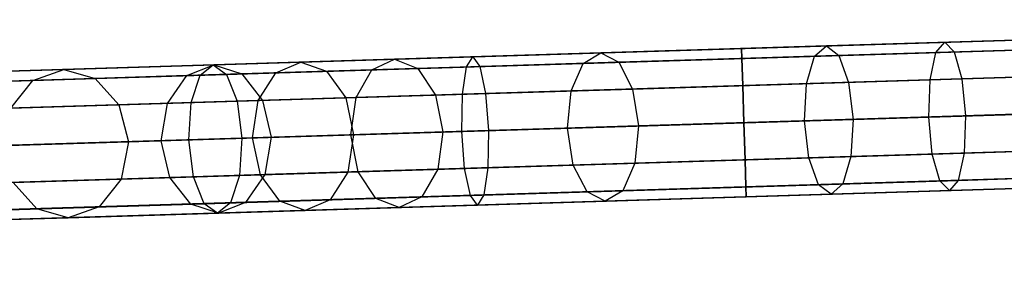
# Model space of a CAD drawing. Extents: x -129 to 129, y -127 to 130.
# Tile 170 of 188: x -80.29 to -67.01, y -3.09 to 0.45. Entities that reach past the tile are written whole.
import ezdxf

# ---------------------------------------------------------------- set-up
doc = ezdxf.new("R2010")
doc.units = 0
doc.header["$LTSCALE"] = 25.4
doc.layers.get('0').update_dxf_attribs({"linetype": 'CONTINUOUS'})

# ---------------------------------------------------------------- blocks, each defined once
blk = doc.blocks.new('NOME_B_PM2_STL')
at = {"color": 0}
for p, q in [((72.255, -0.784, 524.578), (22.279, -2.324, 524.578)), ((72.255, -0.784, 524.578), (22.279, -2.324, 524.578)), ((22.279, -2.324, 344.578), (72.255, -0.784, 344.578)), ((22.279, -2.324, 344.578), (72.255, -0.784, 344.578)), ((72.259, -0.918, 525.078), (22.283, -2.458, 525.078)), ((72.259, -0.918, 525.078), (22.283, -2.458, 525.078)), ((72.259, -0.918, 524.078), (22.283, -2.458, 524.078)), ((72.259, -0.918, 524.078), (22.283, -2.458, 524.078)), ((22.283, -2.458, 344.078), (72.259, -0.918, 344.078)), ((22.283, -2.458, 344.078), (72.259, -0.918, 344.078)), ((22.283, -2.458, 345.078), (72.259, -0.918, 345.078)), ((22.283, -2.458, 345.078), (72.259, -0.918, 345.078)), ((67.321, -0.936, 327.578), (49.149, -1.496, 327.578)), ((67.321, -0.936, 327.578), (49.149, -1.496, 327.578)), ((59.633, -1.173, 541.578), (67.321, -0.936, 541.578)), ((59.633, -1.173, 541.578), (67.321, -0.936, 541.578)), ((64.003, -1.039, 691.3), (60.776, -1.138, 690.476)), ((64.003, -1.039, 691.3), (60.776, -1.138, 690.476)), ((62.372, -1.089, 28.2), (67.321, -0.936, 27.578)), ((62.372, -1.089, 28.2), (67.321, -0.936, 27.578)), ((67.326, -1.07, 328.078), (49.153, -1.63, 328.078)), ((67.326, -1.07, 328.078), (49.153, -1.63, 328.078)), ((67.326, -1.07, 327.078), (49.153, -1.63, 327.078)), ((67.326, -1.07, 327.078), (49.153, -1.63, 327.078)), ((56.009, -1.285, 541.909), (59.633, -1.173, 541.578)), ((56.009, -1.285, 541.909), (59.633, -1.173, 541.578)), ((57.732, -1.232, 30.029), (62.372, -1.089, 28.2)), ((57.732, -1.232, 30.029), (62.372, -1.089, 28.2)), ((60.776, -1.138, 690.476), (57.732, -1.232, 689.126)), ((60.776, -1.138, 690.476), (57.732, -1.232, 689.126)), ((59.633, -1.173, 541.578), (59.637, -1.307, 541.078)), ((59.637, -1.307, 542.078), (59.633, -1.173, 541.578)), ((59.633, -1.173, 541.578), (59.637, -1.307, 541.078)), ((59.637, -1.307, 542.078), (59.633, -1.173, 541.578)), ((59.637, -1.307, 541.078), (67.326, -1.07, 541.078)), ((59.637, -1.307, 541.078), (67.326, -1.07, 541.078)), ((59.637, -1.307, 542.078), (67.326, -1.07, 542.078)), ((59.637, -1.307, 542.078), (67.326, -1.07, 542.078)), ((60.617, -1.277, 690.948), (60.776, -1.138, 690.476)), ((60.617, -1.277, 690.948), (60.776, -1.138, 690.476)), ((63.924, -1.175, 691.793), (60.617, -1.277, 690.948)), ((63.924, -1.175, 691.793), (60.617, -1.277, 690.948)), ((60.776, -1.138, 690.476), (60.944, -1.267, 690.003)), ((60.776, -1.138, 690.476), (60.944, -1.267, 690.003)), ((64.09, -1.17, 690.807), (60.944, -1.267, 690.003)), ((64.09, -1.17, 690.807), (60.944, -1.267, 690.003)), ((62.253, -1.227, 27.716), (67.326, -1.07, 27.078)), ((62.253, -1.227, 27.716), (67.326, -1.07, 27.078)), ((62.253, -1.227, 27.716), (62.372, -1.089, 28.2)), ((62.253, -1.227, 27.716), (62.372, -1.089, 28.2)), ((62.372, -1.089, 28.2), (62.5, -1.219, 28.685)), ((62.372, -1.089, 28.2), (62.5, -1.219, 28.685)), ((62.5, -1.219, 28.685), (67.326, -1.07, 28.078)), ((62.5, -1.219, 28.685), (67.326, -1.07, 28.078)), ((72.271, -1.284, 525.444), (22.294, -2.824, 525.444)), ((72.271, -1.284, 525.444), (22.294, -2.824, 525.444)), ((72.271, -1.284, 523.712), (22.294, -2.824, 523.712)), ((72.271, -1.284, 523.712), (22.294, -2.824, 523.712)), ((22.294, -2.824, 343.712), (72.271, -1.284, 343.712)), ((22.294, -2.824, 343.712), (72.271, -1.284, 343.712)), ((22.294, -2.824, 345.444), (72.271, -1.284, 345.444)), ((22.294, -2.824, 345.444), (72.271, -1.284, 345.444)), ((52.505, -1.393, 542.892), (56.009, -1.285, 541.909)), ((52.505, -1.393, 542.892), (56.009, -1.285, 541.909)), ((54.953, -1.318, 687.29), (52.518, -1.393, 685.018)), ((54.953, -1.318, 687.29), (52.518, -1.393, 685.018)), ((53.688, -1.356, 32.951), (57.732, -1.232, 30.029)), ((53.688, -1.356, 32.951), (57.732, -1.232, 30.029)), ((54.648, -1.461, 687.683), (54.953, -1.318, 687.29)), ((54.648, -1.461, 687.683), (54.953, -1.318, 687.29)), ((57.732, -1.232, 689.126), (54.953, -1.318, 687.29)), ((57.732, -1.232, 689.126), (54.953, -1.318, 687.29)), ((54.953, -1.318, 687.29), (55.266, -1.442, 686.897)), ((54.953, -1.318, 687.29), (55.266, -1.442, 686.897)), ((55.923, -1.422, 541.418), (56.009, -1.285, 541.909)), ((55.923, -1.422, 541.418), (56.009, -1.285, 541.909)), ((55.923, -1.422, 541.418), (59.637, -1.307, 541.078)), ((55.923, -1.422, 541.418), (59.637, -1.307, 541.078)), ((56.009, -1.285, 541.909), (56.104, -1.416, 542.401)), ((56.009, -1.285, 541.909), (56.104, -1.416, 542.401)), ((56.104, -1.416, 542.401), (59.637, -1.307, 542.078)), ((56.104, -1.416, 542.401), (59.637, -1.307, 542.078)), ((57.496, -1.373, 29.591), (62.253, -1.227, 27.716)), ((57.496, -1.373, 29.591), (62.253, -1.227, 27.716)), ((57.496, -1.373, 689.565), (57.732, -1.232, 689.126)), ((57.496, -1.373, 689.565), (57.732, -1.232, 689.126)), ((57.496, -1.373, 29.591), (57.732, -1.232, 30.029)), ((57.496, -1.373, 29.591), (57.732, -1.232, 30.029)), ((60.617, -1.277, 690.948), (57.496, -1.373, 689.565)), ((60.617, -1.277, 690.948), (57.496, -1.373, 689.565)), ((57.732, -1.232, 689.126), (57.976, -1.358, 688.688)), ((57.732, -1.232, 689.126), (57.976, -1.358, 688.688)), ((57.732, -1.232, 30.029), (57.976, -1.358, 30.468)), ((57.732, -1.232, 30.029), (57.976, -1.358, 30.468)), ((57.976, -1.358, 30.468), (62.5, -1.219, 28.685)), ((57.976, -1.358, 30.468), (62.5, -1.219, 28.685)), ((60.944, -1.267, 690.003), (57.976, -1.358, 688.688)), ((60.944, -1.267, 690.003), (57.976, -1.358, 688.688)), ((59.637, -1.307, 541.078), (59.648, -1.673, 540.712)), ((59.648, -1.673, 542.444), (59.637, -1.307, 542.078)), ((59.637, -1.307, 541.078), (59.648, -1.673, 540.712)), ((59.648, -1.673, 542.444), (59.637, -1.307, 542.078)), ((60.508, -1.647, 691.294), (60.617, -1.277, 690.948)), ((60.508, -1.647, 691.294), (60.617, -1.277, 690.948)), ((60.944, -1.267, 690.003), (61.075, -1.629, 689.657)), ((60.944, -1.267, 690.003), (61.075, -1.629, 689.657)), ((62.174, -1.595, 27.361), (62.253, -1.227, 27.716)), ((62.174, -1.595, 27.361), (62.253, -1.227, 27.716)), ((62.5, -1.219, 28.685), (62.602, -1.582, 29.039)), ((62.5, -1.219, 28.685), (62.602, -1.582, 29.039)), ((48.346, -1.521, 41.287), (50.493, -1.455, 36.783)), ((48.346, -1.521, 41.287), (50.493, -1.455, 36.783)), ((50.493, -1.455, 682.373), (48.935, -1.503, 679.428)), ((50.493, -1.455, 682.373), (48.935, -1.503, 679.428)), ((67.337, -1.436, 328.444), (49.164, -1.996, 328.444)), ((67.337, -1.436, 328.444), (49.164, -1.996, 328.444)), ((67.337, -1.436, 326.712), (49.164, -1.996, 326.712)), ((67.337, -1.436, 326.712), (49.164, -1.996, 326.712)), ((49.238, -1.494, 544.495), (52.505, -1.393, 542.892)), ((49.238, -1.494, 544.495), (52.505, -1.393, 542.892)), ((50.076, -1.602, 682.643), (50.493, -1.455, 682.373)), ((50.076, -1.602, 682.643), (50.493, -1.455, 682.373)), ((50.076, -1.602, 36.513), (50.493, -1.455, 36.783)), ((50.076, -1.602, 36.513), (50.493, -1.455, 36.783)), ((50.493, -1.455, 36.783), (53.688, -1.356, 32.951)), ((50.493, -1.455, 36.783), (53.688, -1.356, 32.951)), ((52.518, -1.393, 685.018), (50.493, -1.455, 682.373)), ((52.518, -1.393, 685.018), (50.493, -1.455, 682.373)), ((50.493, -1.455, 682.373), (50.918, -1.576, 682.103)), ((50.493, -1.455, 682.373), (50.918, -1.576, 682.103)), ((50.493, -1.455, 36.783), (50.918, -1.576, 37.053)), ((50.493, -1.455, 36.783), (50.918, -1.576, 37.053)), ((52.152, -1.538, 685.354), (52.518, -1.393, 685.018)), ((52.152, -1.538, 685.354), (52.518, -1.393, 685.018)), ((52.331, -1.532, 542.425), (52.505, -1.393, 542.892)), ((52.331, -1.532, 542.425), (52.505, -1.393, 542.892)), ((52.331, -1.532, 542.425), (55.923, -1.422, 541.418)), ((52.331, -1.532, 542.425), (55.923, -1.422, 541.418)), ((52.505, -1.393, 542.892), (52.688, -1.521, 543.359)), ((52.505, -1.393, 542.892), (52.688, -1.521, 543.359)), ((52.518, -1.393, 685.018), (52.892, -1.515, 684.682)), ((52.518, -1.393, 685.018), (52.892, -1.515, 684.682)), ((52.688, -1.521, 543.359), (56.104, -1.416, 542.401)), ((52.688, -1.521, 543.359), (56.104, -1.416, 542.401)), ((55.266, -1.442, 686.897), (52.892, -1.515, 684.682)), ((55.266, -1.442, 686.897), (52.892, -1.515, 684.682)), ((53.351, -1.501, 32.585), (53.688, -1.356, 32.951)), ((53.351, -1.501, 32.585), (53.688, -1.356, 32.951)), ((53.351, -1.501, 32.585), (57.496, -1.373, 29.591)), ((53.351, -1.501, 32.585), (57.496, -1.373, 29.591)), ((53.688, -1.356, 32.951), (54.033, -1.48, 33.316)), ((53.688, -1.356, 32.951), (54.033, -1.48, 33.316)), ((54.033, -1.48, 33.316), (57.976, -1.358, 30.468)), ((54.033, -1.48, 33.316), (57.976, -1.358, 30.468)), ((57.496, -1.373, 689.565), (54.648, -1.461, 687.683)), ((57.496, -1.373, 689.565), (54.648, -1.461, 687.683)), ((57.976, -1.358, 688.688), (55.266, -1.442, 686.897)), ((57.976, -1.358, 688.688), (55.266, -1.442, 686.897)), ((55.266, -1.442, 686.897), (55.504, -1.801, 686.61)), ((55.266, -1.442, 686.897), (55.504, -1.801, 686.61)), ((55.868, -1.79, 541.058), (55.923, -1.422, 541.418)), ((55.868, -1.79, 541.058), (55.923, -1.422, 541.418)), ((56.104, -1.416, 542.401), (56.181, -1.78, 542.761)), ((56.104, -1.416, 542.401), (56.181, -1.78, 542.761)), ((57.332, -1.744, 689.886), (57.496, -1.373, 689.565)), ((57.332, -1.744, 689.886), (57.496, -1.373, 689.565)), ((57.332, -1.744, 29.269), (57.496, -1.373, 29.591)), ((57.332, -1.744, 29.269), (57.496, -1.373, 29.591)), ((57.976, -1.358, 688.688), (58.162, -1.719, 688.367)), ((57.976, -1.358, 688.688), (58.162, -1.719, 688.367)), ((57.976, -1.358, 30.468), (58.162, -1.719, 30.789)), ((57.976, -1.358, 30.468), (58.162, -1.719, 30.789)), ((59.648, -1.673, 540.712), (67.337, -1.436, 540.712)), ((59.648, -1.673, 540.712), (67.337, -1.436, 540.712)), ((59.648, -1.673, 542.444), (67.337, -1.436, 542.444)), ((59.648, -1.673, 542.444), (67.337, -1.436, 542.444)), ((62.174, -1.595, 27.361), (67.337, -1.436, 26.712)), ((62.174, -1.595, 27.361), (67.337, -1.436, 26.712)), ((62.602, -1.582, 29.039), (67.337, -1.436, 28.444)), ((62.602, -1.582, 29.039), (67.337, -1.436, 28.444)), ((48.824, -1.64, 41.444), (50.918, -1.576, 37.053)), ((48.824, -1.64, 41.444), (50.918, -1.576, 37.053)), ((48.982, -1.636, 544.068), (52.331, -1.532, 542.425)), ((48.982, -1.636, 544.068), (52.331, -1.532, 542.425)), ((50.918, -1.576, 682.103), (49.399, -1.623, 679.232)), ((50.918, -1.576, 682.103), (49.399, -1.623, 679.232)), ((49.502, -1.62, 544.922), (52.688, -1.521, 543.359)), ((49.502, -1.62, 544.922), (52.688, -1.521, 543.359)), ((50.076, -1.602, 36.513), (53.351, -1.501, 32.585)), ((50.076, -1.602, 36.513), (53.351, -1.501, 32.585)), ((52.152, -1.538, 685.354), (50.076, -1.602, 682.643)), ((52.152, -1.538, 685.354), (50.076, -1.602, 682.643)), ((50.918, -1.576, 37.053), (54.033, -1.48, 33.316)), ((50.918, -1.576, 37.053), (54.033, -1.48, 33.316)), ((52.892, -1.515, 684.682), (50.918, -1.576, 682.103)), ((52.892, -1.515, 684.682), (50.918, -1.576, 682.103)), ((50.918, -1.576, 682.103), (51.237, -1.932, 681.905)), ((50.918, -1.576, 682.103), (51.237, -1.932, 681.905)), ((50.918, -1.576, 37.053), (51.237, -1.932, 37.25)), ((50.918, -1.576, 37.053), (51.237, -1.932, 37.25)), ((51.892, -1.912, 685.6), (52.152, -1.538, 685.354)), ((51.892, -1.912, 685.6), (52.152, -1.538, 685.354)), ((54.648, -1.461, 687.683), (52.152, -1.538, 685.354)), ((54.648, -1.461, 687.683), (52.152, -1.538, 685.354)), ((52.212, -1.902, 542.083), (52.331, -1.532, 542.425)), ((52.212, -1.902, 542.083), (52.331, -1.532, 542.425)), ((52.688, -1.521, 543.359), (52.829, -1.883, 543.701)), ((52.688, -1.521, 543.359), (52.829, -1.883, 543.701)), ((52.892, -1.515, 684.682), (53.174, -1.873, 684.436)), ((52.892, -1.515, 684.682), (53.174, -1.873, 684.436)), ((53.113, -1.874, 32.317), (53.351, -1.501, 32.585)), ((53.113, -1.874, 32.317), (53.351, -1.501, 32.585)), ((54.033, -1.48, 33.316), (54.294, -1.838, 33.584)), ((54.033, -1.48, 33.316), (54.294, -1.838, 33.584)), ((54.433, -1.834, 687.971), (54.648, -1.461, 687.683)), ((54.433, -1.834, 687.971), (54.648, -1.461, 687.683)), ((58.162, -1.719, 30.789), (62.602, -1.582, 29.039)), ((58.162, -1.719, 30.789), (62.602, -1.582, 29.039)), ((63.875, -1.543, 692.154), (60.508, -1.647, 691.294)), ((63.875, -1.543, 692.154), (60.508, -1.647, 691.294)), ((64.162, -1.534, 690.446), (61.075, -1.629, 689.657)), ((64.162, -1.534, 690.446), (61.075, -1.629, 689.657)), ((62.602, -1.582, 29.039), (62.651, -2.081, 29.169)), ((62.602, -1.582, 29.039), (62.651, -2.081, 29.169)), ((47.875, -1.67, 41.13), (50.076, -1.602, 36.513)), ((47.875, -1.67, 41.13), (50.076, -1.602, 36.513)), ((50.076, -1.602, 682.643), (48.48, -1.651, 679.624)), ((50.076, -1.602, 682.643), (48.48, -1.651, 679.624)), ((49.78, -1.977, 682.84), (50.076, -1.602, 682.643)), ((49.78, -1.977, 682.84), (50.076, -1.602, 682.643)), ((49.78, -1.977, 36.315), (50.076, -1.602, 36.513)), ((49.78, -1.977, 36.315), (50.076, -1.602, 36.513)), ((54.294, -1.838, 33.584), (58.162, -1.719, 30.789)), ((54.294, -1.838, 33.584), (58.162, -1.719, 30.789)), ((58.162, -1.719, 688.367), (55.504, -1.801, 686.61)), ((58.162, -1.719, 688.367), (55.504, -1.801, 686.61)), ((55.868, -1.79, 541.058), (59.648, -1.673, 540.712)), ((55.868, -1.79, 541.058), (59.648, -1.673, 540.712)), ((56.181, -1.78, 542.761), (59.648, -1.673, 542.444)), ((56.181, -1.78, 542.761), (59.648, -1.673, 542.444)), ((57.332, -1.744, 29.269), (62.174, -1.595, 27.361)), ((57.332, -1.744, 29.269), (62.174, -1.595, 27.361)), ((60.508, -1.647, 691.294), (57.332, -1.744, 689.886)), ((60.508, -1.647, 691.294), (57.332, -1.744, 689.886)), ((61.075, -1.629, 689.657), (58.162, -1.719, 688.367)), ((61.075, -1.629, 689.657), (58.162, -1.719, 688.367)), ((58.162, -1.719, 688.367), (58.242, -2.217, 688.249)), ((58.162, -1.719, 688.367), (58.242, -2.217, 688.249)), ((58.162, -1.719, 30.789), (58.242, -2.217, 30.907)), ((58.162, -1.719, 30.789), (58.242, -2.217, 30.907)), ((59.648, -1.673, 540.712), (59.664, -2.173, 540.578)), ((59.664, -2.173, 542.578), (59.648, -1.673, 542.444)), ((59.648, -1.673, 540.712), (59.664, -2.173, 540.578)), ((59.664, -2.173, 542.578), (59.648, -1.673, 542.444)), ((60.48, -2.148, 691.42), (60.508, -1.647, 691.294)), ((60.48, -2.148, 691.42), (60.508, -1.647, 691.294)), ((61.075, -1.629, 689.657), (61.135, -2.128, 689.531)), ((61.075, -1.629, 689.657), (61.135, -2.128, 689.531)), ((62.156, -2.096, 27.232), (62.174, -1.595, 27.361)), ((62.156, -2.096, 27.232), (62.174, -1.595, 27.361)), ((72.286, -1.784, 523.578), (22.31, -3.324, 523.578)), ((72.286, -1.784, 525.578), (22.31, -3.324, 525.578)), ((72.286, -1.784, 525.578), (22.31, -3.324, 525.578)), ((72.286, -1.784, 523.578), (22.31, -3.324, 523.578)), ((22.31, -3.324, 345.578), (72.286, -1.784, 345.578)), ((22.31, -3.324, 343.578), (72.286, -1.784, 343.578)), ((22.31, -3.324, 343.578), (72.286, -1.784, 343.578)), ((22.31, -3.324, 345.578), (72.286, -1.784, 345.578)), ((51.237, -1.932, 37.25), (54.294, -1.838, 33.584)), ((51.237, -1.932, 37.25), (54.294, -1.838, 33.584)), ((54.433, -1.834, 687.971), (51.892, -1.912, 685.6)), ((54.433, -1.834, 687.971), (51.892, -1.912, 685.6)), ((52.212, -1.902, 542.083), (55.868, -1.79, 541.058)), ((52.212, -1.902, 542.083), (55.868, -1.79, 541.058)), ((52.829, -1.883, 543.701), (56.181, -1.78, 542.761)), ((52.829, -1.883, 543.701), (56.181, -1.78, 542.761)), ((53.113, -1.874, 32.317), (57.332, -1.744, 29.269)), ((53.113, -1.874, 32.317), (57.332, -1.744, 29.269)), ((55.504, -1.801, 686.61), (53.174, -1.873, 684.436)), ((55.504, -1.801, 686.61), (53.174, -1.873, 684.436)), ((54.294, -1.838, 33.584), (54.4, -2.335, 33.682)), ((54.294, -1.838, 33.584), (54.4, -2.335, 33.682)), ((54.365, -2.336, 688.076), (54.433, -1.834, 687.971)), ((54.365, -2.336, 688.076), (54.433, -1.834, 687.971)), ((57.332, -1.744, 689.886), (54.433, -1.834, 687.971)), ((57.332, -1.744, 689.886), (54.433, -1.834, 687.971)), ((55.504, -1.801, 686.61), (55.602, -2.298, 686.505)), ((55.504, -1.801, 686.61), (55.602, -2.298, 686.505)), ((55.859, -2.29, 540.926), (55.868, -1.79, 541.058)), ((55.859, -2.29, 540.926), (55.868, -1.79, 541.058)), ((56.181, -1.78, 542.761), (56.221, -2.279, 542.893)), ((56.181, -1.78, 542.761), (56.221, -2.279, 542.893)), ((57.283, -2.246, 690.004), (57.332, -1.744, 689.886)), ((57.283, -2.246, 690.004), (57.332, -1.744, 689.886)), ((57.283, -2.246, 29.152), (57.332, -1.744, 29.269)), ((57.283, -2.246, 29.152), (57.332, -1.744, 29.269)), ((48.803, -2.007, 543.755), (52.212, -1.902, 542.083)), ((48.803, -2.007, 543.755), (52.212, -1.902, 542.083)), ((67.352, -1.936, 326.578), (49.18, -2.496, 326.578)), ((67.352, -1.936, 328.578), (49.18, -2.496, 328.578)), ((67.352, -1.936, 328.578), (49.18, -2.496, 328.578)), ((67.352, -1.936, 326.578), (49.18, -2.496, 326.578)), ((49.183, -1.996, 41.559), (51.237, -1.932, 37.25)), ((49.183, -1.996, 41.559), (51.237, -1.932, 37.25)), ((49.703, -1.979, 545.234), (52.829, -1.883, 543.701)), ((49.703, -1.979, 545.234), (52.829, -1.883, 543.701)), ((51.237, -1.932, 681.905), (49.747, -1.978, 679.088)), ((51.237, -1.932, 681.905), (49.747, -1.978, 679.088)), ((49.78, -1.977, 36.315), (53.113, -1.874, 32.317)), ((49.78, -1.977, 36.315), (53.113, -1.874, 32.317)), ((51.892, -1.912, 685.6), (49.78, -1.977, 682.84)), ((51.892, -1.912, 685.6), (49.78, -1.977, 682.84)), ((53.174, -1.873, 684.436), (51.237, -1.932, 681.905)), ((53.174, -1.873, 684.436), (51.237, -1.932, 681.905)), ((51.237, -1.932, 681.905), (51.365, -2.429, 681.833)), ((51.237, -1.932, 681.905), (51.365, -2.429, 681.833)), ((51.237, -1.932, 37.25), (51.365, -2.429, 37.323)), ((51.237, -1.932, 37.25), (51.365, -2.429, 37.323)), ((51.808, -2.415, 685.69), (51.892, -1.912, 685.6)), ((51.808, -2.415, 685.69), (51.892, -1.912, 685.6)), ((52.18, -2.403, 541.958), (52.212, -1.902, 542.083)), ((52.18, -2.403, 541.958), (52.212, -1.902, 542.083)), ((52.829, -1.883, 543.701), (52.893, -2.381, 543.827)), ((52.829, -1.883, 543.701), (52.893, -2.381, 543.827)), ((53.037, -2.377, 32.219), (53.113, -1.874, 32.317)), ((53.037, -2.377, 32.219), (53.113, -1.874, 32.317)), ((53.174, -1.873, 684.436), (53.289, -2.369, 684.346)), ((53.174, -1.873, 684.436), (53.289, -2.369, 684.346)), ((59.664, -2.173, 542.578), (67.352, -1.936, 542.578)), ((59.664, -2.173, 540.578), (67.352, -1.936, 540.578)), ((59.664, -2.173, 540.578), (67.352, -1.936, 540.578)), ((59.664, -2.173, 542.578), (67.352, -1.936, 542.578)), ((62.156, -2.096, 27.232), (67.352, -1.936, 26.578)), ((62.156, -2.096, 27.232), (67.352, -1.936, 26.578)), ((67.352, -1.936, 28.578), (62.651, -2.081, 29.169)), ((67.352, -1.936, 28.578), (62.651, -2.081, 29.169)), ((57.283, -2.246, 29.152), (62.156, -2.096, 27.232)), ((57.283, -2.246, 29.152), (62.156, -2.096, 27.232)), ((62.651, -2.081, 29.169), (58.242, -2.217, 30.907)), ((62.651, -2.081, 29.169), (58.242, -2.217, 30.907)), ((63.868, -2.043, 692.286), (60.48, -2.148, 691.42)), ((63.868, -2.043, 692.286), (60.48, -2.148, 691.42)), ((61.135, -2.128, 689.531), (64.2, -2.033, 690.314)), ((61.135, -2.128, 689.531), (64.2, -2.033, 690.314)), ((62.204, -2.595, 27.361), (62.156, -2.096, 27.232)), ((62.204, -2.595, 27.361), (62.156, -2.096, 27.232)), ((62.651, -2.081, 29.169), (62.633, -2.582, 29.039)), ((62.651, -2.081, 29.169), (62.633, -2.582, 29.039)), ((53.037, -2.377, 32.219), (57.283, -2.246, 29.152)), ((53.037, -2.377, 32.219), (57.283, -2.246, 29.152)), ((57.283, -2.246, 690.004), (54.365, -2.336, 688.076)), ((57.283, -2.246, 690.004), (54.365, -2.336, 688.076)), ((58.242, -2.217, 30.907), (54.4, -2.335, 33.682)), ((58.242, -2.217, 30.907), (54.4, -2.335, 33.682)), ((55.602, -2.298, 686.505), (58.242, -2.217, 688.249)), ((55.602, -2.298, 686.505), (58.242, -2.217, 688.249)), ((55.859, -2.29, 540.926), (59.664, -2.173, 540.578)), ((55.859, -2.29, 540.926), (59.664, -2.173, 540.578)), ((59.664, -2.173, 542.578), (56.221, -2.279, 542.893)), ((59.664, -2.173, 542.578), (56.221, -2.279, 542.893)), ((60.48, -2.148, 691.42), (57.283, -2.246, 690.004)), ((60.48, -2.148, 691.42), (57.283, -2.246, 690.004)), ((57.363, -2.744, 689.886), (57.283, -2.246, 690.004)), ((57.363, -2.744, 689.886), (57.283, -2.246, 690.004)), ((57.363, -2.744, 29.269), (57.283, -2.246, 29.152)), ((57.363, -2.744, 29.269), (57.283, -2.246, 29.152)), ((58.242, -2.217, 688.249), (58.193, -2.718, 688.367)), ((58.242, -2.217, 688.249), (58.193, -2.718, 688.367)), ((58.242, -2.217, 30.907), (58.193, -2.718, 30.789)), ((58.242, -2.217, 30.907), (58.193, -2.718, 30.789)), ((58.242, -2.217, 688.249), (61.135, -2.128, 689.531)), ((58.242, -2.217, 688.249), (61.135, -2.128, 689.531)), ((59.679, -2.673, 542.444), (59.664, -2.173, 542.578)), ((59.664, -2.173, 540.578), (59.679, -2.673, 540.712)), ((59.679, -2.673, 542.444), (59.664, -2.173, 542.578)), ((59.664, -2.173, 540.578), (59.679, -2.673, 540.712)), ((60.539, -2.646, 691.294), (60.48, -2.148, 691.42)), ((60.539, -2.646, 691.294), (60.48, -2.148, 691.42)), ((61.135, -2.128, 689.531), (61.106, -2.629, 689.657)), ((61.135, -2.128, 689.531), (61.106, -2.629, 689.657)), ((72.302, -2.284, 523.712), (22.325, -3.823, 523.712)), ((72.302, -2.284, 523.712), (22.325, -3.823, 523.712)), ((72.302, -2.284, 525.444), (22.325, -3.823, 525.444)), ((72.302, -2.284, 525.444), (22.325, -3.823, 525.444)), ((22.325, -3.823, 345.444), (72.302, -2.284, 345.444)), ((22.325, -3.823, 345.444), (72.302, -2.284, 345.444)), ((22.325, -3.823, 343.712), (72.302, -2.284, 343.712)), ((22.325, -3.823, 343.712), (72.302, -2.284, 343.712)), ((49.682, -2.48, 36.243), (53.037, -2.377, 32.219)), ((49.682, -2.48, 36.243), (53.037, -2.377, 32.219)), ((52.893, -2.381, 543.827), (49.788, -2.477, 545.349)), ((52.893, -2.381, 543.827), (49.788, -2.477, 545.349)), ((54.4, -2.335, 33.682), (51.365, -2.429, 37.323)), ((54.4, -2.335, 33.682), (51.365, -2.429, 37.323)), ((51.365, -2.429, 681.833), (53.289, -2.369, 684.346)), ((51.365, -2.429, 681.833), (53.289, -2.369, 684.346)), ((54.365, -2.336, 688.076), (51.808, -2.415, 685.69)), ((54.365, -2.336, 688.076), (51.808, -2.415, 685.69)), ((52.18, -2.403, 541.958), (55.859, -2.29, 540.926)), ((52.18, -2.403, 541.958), (55.859, -2.29, 540.926)), ((52.893, -2.381, 543.827), (52.86, -2.883, 543.701)), ((52.893, -2.381, 543.827), (52.86, -2.883, 543.701)), ((56.221, -2.279, 542.893), (52.893, -2.381, 543.827)), ((56.221, -2.279, 542.893), (52.893, -2.381, 543.827)), ((53.144, -2.874, 32.317), (53.037, -2.377, 32.219)), ((53.144, -2.874, 32.317), (53.037, -2.377, 32.219)), ((53.289, -2.369, 684.346), (53.205, -2.872, 684.436)), ((53.289, -2.369, 684.346), (53.205, -2.872, 684.436)), ((53.289, -2.369, 684.346), (55.602, -2.298, 686.505)), ((53.289, -2.369, 684.346), (55.602, -2.298, 686.505)), ((54.4, -2.335, 33.682), (54.324, -2.838, 33.584)), ((54.4, -2.335, 33.682), (54.324, -2.838, 33.584)), ((54.464, -2.833, 687.971), (54.365, -2.336, 688.076)), ((54.464, -2.833, 687.971), (54.365, -2.336, 688.076)), ((55.602, -2.298, 686.505), (55.535, -2.8, 686.61)), ((55.602, -2.298, 686.505), (55.535, -2.8, 686.61)), ((55.898, -2.789, 541.058), (55.859, -2.29, 540.926)), ((55.898, -2.789, 541.058), (55.859, -2.29, 540.926)), ((56.221, -2.279, 542.893), (56.212, -2.779, 542.761)), ((56.221, -2.279, 542.893), (56.212, -2.779, 542.761)), ((48.749, -2.509, 543.641), (52.18, -2.403, 541.958)), ((48.749, -2.509, 543.641), (52.18, -2.403, 541.958)), ((67.368, -2.436, 326.712), (49.195, -2.996, 326.712)), ((67.368, -2.436, 326.712), (49.195, -2.996, 326.712)), ((67.368, -2.436, 328.444), (49.195, -2.996, 328.444)), ((67.368, -2.436, 328.444), (49.195, -2.996, 328.444)), ((51.365, -2.429, 37.323), (49.325, -2.491, 41.602)), ((51.365, -2.429, 37.323), (49.325, -2.491, 41.602)), ((51.808, -2.415, 685.69), (49.682, -2.48, 682.913)), ((51.808, -2.415, 685.69), (49.682, -2.48, 682.913)), ((49.885, -2.474, 679.036), (51.365, -2.429, 681.833)), ((49.885, -2.474, 679.036), (51.365, -2.429, 681.833)), ((51.365, -2.429, 681.833), (51.268, -2.932, 681.905)), ((51.365, -2.429, 681.833), (51.268, -2.932, 681.905)), ((51.365, -2.429, 37.323), (51.268, -2.932, 37.25)), ((51.365, -2.429, 37.323), (51.268, -2.932, 37.25)), ((51.923, -2.912, 685.6), (51.808, -2.415, 685.69)), ((51.923, -2.912, 685.6), (51.808, -2.415, 685.69)), ((52.243, -2.902, 542.083), (52.18, -2.403, 541.958)), ((52.243, -2.902, 542.083), (52.18, -2.403, 541.958)), ((59.679, -2.673, 542.444), (67.368, -2.436, 542.444)), ((59.679, -2.673, 542.444), (67.368, -2.436, 542.444)), ((59.679, -2.673, 540.712), (67.368, -2.436, 540.712)), ((59.679, -2.673, 540.712), (67.368, -2.436, 540.712)), ((62.204, -2.595, 27.361), (67.368, -2.436, 26.712)), ((62.204, -2.595, 27.361), (67.368, -2.436, 26.712)), ((62.633, -2.582, 29.039), (67.368, -2.436, 28.444)), ((62.633, -2.582, 29.039), (67.368, -2.436, 28.444)), ((72.313, -2.65, 524.078), (22.337, -4.189, 524.078)), ((72.313, -2.65, 524.078), (22.337, -4.189, 524.078)), ((72.313, -2.65, 525.078), (22.337, -4.189, 525.078)), ((72.313, -2.65, 525.078), (22.337, -4.189, 525.078)), ((22.337, -4.189, 345.078), (72.313, -2.65, 345.078)), ((22.337, -4.189, 345.078), (72.313, -2.65, 345.078)), ((22.337, -4.189, 344.078), (72.313, -2.65, 344.078)), ((22.337, -4.189, 344.078), (72.313, -2.65, 344.078)), ((57.363, -2.744, 29.269), (62.204, -2.595, 27.361)), ((57.363, -2.744, 29.269), (62.204, -2.595, 27.361)), ((60.539, -2.646, 691.294), (57.363, -2.744, 689.886)), ((60.539, -2.646, 691.294), (57.363, -2.744, 689.886)), ((58.193, -2.718, 30.789), (62.633, -2.582, 29.039)), ((58.193, -2.718, 30.789), (62.633, -2.582, 29.039)), ((61.106, -2.629, 689.657), (58.193, -2.718, 688.367)), ((61.106, -2.629, 689.657), (58.193, -2.718, 688.367)), ((63.905, -2.542, 692.154), (60.539, -2.646, 691.294)), ((63.905, -2.542, 692.154), (60.539, -2.646, 691.294)), ((60.67, -3.008, 690.948), (60.539, -2.646, 691.294)), ((60.67, -3.008, 690.948), (60.539, -2.646, 691.294)), ((61.106, -2.629, 689.657), (60.998, -2.998, 690.003)), ((61.106, -2.629, 689.657), (60.998, -2.998, 690.003)), ((64.193, -2.534, 690.446), (61.106, -2.629, 689.657)), ((64.193, -2.534, 690.446), (61.106, -2.629, 689.657)), ((62.306, -2.958, 27.716), (62.204, -2.595, 27.361)), ((62.306, -2.958, 27.716), (62.204, -2.595, 27.361)), ((62.633, -2.582, 29.039), (62.554, -2.95, 28.685)), ((62.633, -2.582, 29.039), (62.554, -2.95, 28.685)), ((72.317, -2.783, 524.578), (22.341, -4.323, 524.578)), ((72.317, -2.783, 524.578), (22.341, -4.323, 524.578)), ((22.341, -4.323, 344.578), (72.317, -2.783, 344.578)), ((22.341, -4.323, 344.578), (72.317, -2.783, 344.578)), ((52.86, -2.883, 543.701), (56.212, -2.779, 542.761)), ((52.86, -2.883, 543.701), (56.212, -2.779, 542.761)), ((53.144, -2.874, 32.317), (57.363, -2.744, 29.269)), ((53.144, -2.874, 32.317), (57.363, -2.744, 29.269)), ((54.324, -2.838, 33.584), (58.193, -2.718, 30.789)), ((54.324, -2.838, 33.584), (58.193, -2.718, 30.789)), ((57.363, -2.744, 689.886), (54.464, -2.833, 687.971)), ((57.363, -2.744, 689.886), (54.464, -2.833, 687.971)), ((58.193, -2.718, 688.367), (55.535, -2.8, 686.61)), ((58.193, -2.718, 688.367), (55.535, -2.8, 686.61)), ((55.898, -2.789, 541.058), (59.679, -2.673, 540.712)), ((55.898, -2.789, 541.058), (59.679, -2.673, 540.712)), ((56.212, -2.779, 542.761), (56.157, -3.147, 542.401)), ((56.212, -2.779, 542.761), (56.157, -3.147, 542.401)), ((56.212, -2.779, 542.761), (59.679, -2.673, 542.444)), ((56.212, -2.779, 542.761), (59.679, -2.673, 542.444)), ((57.549, -3.104, 689.565), (57.363, -2.744, 689.886)), ((57.549, -3.104, 689.565), (57.363, -2.744, 689.886)), ((57.549, -3.104, 29.591), (57.363, -2.744, 29.269)), ((57.549, -3.104, 29.591), (57.363, -2.744, 29.269)), ((58.193, -2.718, 688.367), (58.029, -3.09, 688.688)), ((58.193, -2.718, 688.367), (58.029, -3.09, 688.688)), ((58.193, -2.718, 30.789), (58.029, -3.09, 30.468)), ((58.193, -2.718, 30.789), (58.029, -3.09, 30.468)), ((59.691, -3.038, 542.078), (59.679, -2.673, 542.444)), ((59.679, -2.673, 540.712), (59.691, -3.038, 541.078)), ((59.691, -3.038, 542.078), (59.679, -2.673, 542.444)), ((59.679, -2.673, 540.712), (59.691, -3.038, 541.078)), ((48.834, -3.007, 543.755), (52.243, -2.902, 542.083)), ((48.834, -3.007, 543.755), (52.243, -2.902, 542.083)), ((67.379, -2.802, 327.078), (49.206, -3.361, 327.078)), ((67.379, -2.802, 327.078), (49.206, -3.361, 327.078)), ((67.379, -2.802, 328.078), (49.206, -3.361, 328.078)), ((67.379, -2.802, 328.078), (49.206, -3.361, 328.078)), ((49.734, -2.979, 545.234), (52.86, -2.883, 543.701)), ((49.734, -2.979, 545.234), (52.86, -2.883, 543.701)), ((49.81, -2.977, 36.315), (53.144, -2.874, 32.317)), ((49.81, -2.977, 36.315), (53.144, -2.874, 32.317)), ((51.923, -2.912, 685.6), (49.81, -2.977, 682.84)), ((51.923, -2.912, 685.6), (49.81, -2.977, 682.84)), ((51.268, -2.932, 37.25), (54.324, -2.838, 33.584)), ((51.268, -2.932, 37.25), (54.324, -2.838, 33.584)), ((53.205, -2.872, 684.436), (51.268, -2.932, 681.905)), ((53.205, -2.872, 684.436), (51.268, -2.932, 681.905)), ((54.464, -2.833, 687.971), (51.923, -2.912, 685.6)), ((54.464, -2.833, 687.971), (51.923, -2.912, 685.6)), ((52.205, -3.269, 685.354), (51.923, -2.912, 685.6)), ((52.205, -3.269, 685.354), (51.923, -2.912, 685.6)), ((52.243, -2.902, 542.083), (55.898, -2.789, 541.058)), ((52.243, -2.902, 542.083), (55.898, -2.789, 541.058)), ((52.385, -3.264, 542.425), (52.243, -2.902, 542.083)), ((52.385, -3.264, 542.425), (52.243, -2.902, 542.083)), ((52.86, -2.883, 543.701), (52.741, -3.253, 543.359)), ((52.86, -2.883, 543.701), (52.741, -3.253, 543.359)), ((53.205, -2.872, 684.436), (52.945, -3.246, 684.682)), ((53.205, -2.872, 684.436), (52.945, -3.246, 684.682)), ((53.405, -3.232, 32.585), (53.144, -2.874, 32.317)), ((53.405, -3.232, 32.585), (53.144, -2.874, 32.317)), ((55.535, -2.8, 686.61), (53.205, -2.872, 684.436)), ((55.535, -2.8, 686.61), (53.205, -2.872, 684.436)), ((54.324, -2.838, 33.584), (54.086, -3.211, 33.316)), ((54.324, -2.838, 33.584), (54.086, -3.211, 33.316)), ((54.701, -3.192, 687.683), (54.464, -2.833, 687.971)), ((54.701, -3.192, 687.683), (54.464, -2.833, 687.971)), ((55.535, -2.8, 686.61), (55.32, -3.173, 686.897)), ((55.535, -2.8, 686.61), (55.32, -3.173, 686.897)), ((55.976, -3.153, 541.418), (55.898, -2.789, 541.058)), ((55.976, -3.153, 541.418), (55.898, -2.789, 541.058)), ((59.691, -3.038, 542.078), (67.379, -2.802, 542.078)), ((59.691, -3.038, 542.078), (67.379, -2.802, 542.078)), ((59.691, -3.038, 541.078), (67.379, -2.802, 541.078)), ((59.691, -3.038, 541.078), (67.379, -2.802, 541.078)), ((63.977, -2.906, 691.793), (60.67, -3.008, 690.948)), ((63.977, -2.906, 691.793), (60.67, -3.008, 690.948)), ((64.143, -2.901, 690.807), (60.998, -2.998, 690.003)), ((64.143, -2.901, 690.807), (60.998, -2.998, 690.003)), ((62.306, -2.958, 27.716), (67.379, -2.802, 27.078)), ((62.306, -2.958, 27.716), (67.379, -2.802, 27.078)), ((62.554, -2.95, 28.685), (67.379, -2.802, 28.078)), ((62.554, -2.95, 28.685), (67.379, -2.802, 28.078)), ((67.383, -2.935, 327.578), (49.211, -3.495, 327.578)), ((67.383, -2.935, 327.578), (49.211, -3.495, 327.578)), ((49.213, -2.995, 41.559), (51.268, -2.932, 37.25)), ((49.213, -2.995, 41.559), (51.268, -2.932, 37.25)), ((51.268, -2.932, 681.905), (49.778, -2.978, 679.088)), ((51.268, -2.932, 681.905), (49.778, -2.978, 679.088)), ((50.13, -3.333, 682.643), (49.81, -2.977, 682.84)), ((50.13, -3.333, 682.643), (49.81, -2.977, 682.84)), ((50.13, -3.333, 36.513), (49.81, -2.977, 36.315)), ((50.13, -3.333, 36.513), (49.81, -2.977, 36.315)), ((51.268, -2.932, 681.905), (50.971, -3.307, 682.103)), ((51.268, -2.932, 681.905), (50.971, -3.307, 682.103)), ((51.268, -2.932, 37.25), (50.971, -3.307, 37.053)), ((51.268, -2.932, 37.25), (50.971, -3.307, 37.053)), ((55.976, -3.153, 541.418), (59.691, -3.038, 541.078)), ((55.976, -3.153, 541.418), (59.691, -3.038, 541.078)), ((56.157, -3.147, 542.401), (59.691, -3.038, 542.078)), ((56.157, -3.147, 542.401), (59.691, -3.038, 542.078)), ((57.549, -3.104, 29.591), (62.306, -2.958, 27.716)), ((57.549, -3.104, 29.591), (62.306, -2.958, 27.716)), ((60.67, -3.008, 690.948), (57.549, -3.104, 689.565)), ((60.67, -3.008, 690.948), (57.549, -3.104, 689.565)), ((58.029, -3.09, 30.468), (62.554, -2.95, 28.685)), ((58.029, -3.09, 30.468), (62.554, -2.95, 28.685)), ((60.998, -2.998, 690.003), (58.029, -3.09, 688.688)), ((60.998, -2.998, 690.003), (58.029, -3.09, 688.688)), ((59.695, -3.172, 541.578), (59.691, -3.038, 542.078)), ((59.691, -3.038, 541.078), (59.695, -3.172, 541.578)), ((59.695, -3.172, 541.578), (59.691, -3.038, 542.078)), ((59.691, -3.038, 541.078), (59.695, -3.172, 541.578)), ((59.695, -3.172, 541.578), (67.383, -2.935, 541.578)), ((59.695, -3.172, 541.578), (67.383, -2.935, 541.578)), ((60.838, -3.137, 690.476), (60.67, -3.008, 690.948)), ((60.838, -3.137, 690.476), (60.67, -3.008, 690.948)), ((60.998, -2.998, 690.003), (60.838, -3.137, 690.476)), ((60.998, -2.998, 690.003), (60.838, -3.137, 690.476)), ((64.064, -3.038, 691.3), (60.838, -3.137, 690.476)), ((64.064, -3.038, 691.3), (60.838, -3.137, 690.476)), ((62.434, -3.088, 28.2), (62.306, -2.958, 27.716)), ((62.434, -3.088, 28.2), (62.306, -2.958, 27.716)), ((62.434, -3.088, 28.2), (67.383, -2.935, 27.578)), ((62.434, -3.088, 28.2), (67.383, -2.935, 27.578)), ((62.554, -2.95, 28.685), (62.434, -3.088, 28.2)), ((62.554, -2.95, 28.685), (62.434, -3.088, 28.2)), ((52.385, -3.264, 542.425), (55.976, -3.153, 541.418)), ((52.385, -3.264, 542.425), (55.976, -3.153, 541.418)), ((52.741, -3.253, 543.359), (56.157, -3.147, 542.401)), ((52.741, -3.253, 543.359), (56.157, -3.147, 542.401)), ((55.32, -3.173, 686.897), (52.945, -3.246, 684.682)), ((55.32, -3.173, 686.897), (52.945, -3.246, 684.682)), ((53.405, -3.232, 32.585), (57.549, -3.104, 29.591)), ((53.405, -3.232, 32.585), (57.549, -3.104, 29.591)), ((54.086, -3.211, 33.316), (58.029, -3.09, 30.468)), ((54.086, -3.211, 33.316), (58.029, -3.09, 30.468)), ((57.549, -3.104, 689.565), (54.701, -3.192, 687.683)), ((57.549, -3.104, 689.565), (54.701, -3.192, 687.683)), ((55.32, -3.173, 686.897), (55.015, -3.317, 687.29)), ((55.32, -3.173, 686.897), (55.015, -3.317, 687.29)), ((58.029, -3.09, 688.688), (55.32, -3.173, 686.897)), ((58.029, -3.09, 688.688), (55.32, -3.173, 686.897)), ((56.071, -3.284, 541.909), (55.976, -3.153, 541.418)), ((56.071, -3.284, 541.909), (55.976, -3.153, 541.418)), ((56.157, -3.147, 542.401), (56.071, -3.284, 541.909)), ((56.157, -3.147, 542.401), (56.071, -3.284, 541.909)), ((56.071, -3.284, 541.909), (59.695, -3.172, 541.578)), ((56.071, -3.284, 541.909), (59.695, -3.172, 541.578)), ((57.793, -3.231, 689.126), (57.549, -3.104, 689.565)), ((57.793, -3.231, 689.126), (57.549, -3.104, 689.565)), ((57.793, -3.231, 30.029), (57.549, -3.104, 29.591)), ((57.793, -3.231, 30.029), (57.549, -3.104, 29.591)), ((57.793, -3.231, 30.029), (62.434, -3.088, 28.2)), ((57.793, -3.231, 30.029), (62.434, -3.088, 28.2)), ((58.029, -3.09, 688.688), (57.793, -3.231, 689.126)), ((58.029, -3.09, 688.688), (57.793, -3.231, 689.126)), ((58.029, -3.09, 30.468), (57.793, -3.231, 30.029)), ((58.029, -3.09, 30.468), (57.793, -3.231, 30.029)), ((60.838, -3.137, 690.476), (57.793, -3.231, 689.126)), ((60.838, -3.137, 690.476), (57.793, -3.231, 689.126)), ((48.877, -3.372, 41.444), (50.971, -3.307, 37.053)), ((48.877, -3.372, 41.444), (50.971, -3.307, 37.053)), ((49.035, -3.367, 544.068), (52.385, -3.264, 542.425)), ((49.035, -3.367, 544.068), (52.385, -3.264, 542.425)), ((50.971, -3.307, 682.103), (49.452, -3.354, 679.232)), ((50.971, -3.307, 682.103), (49.452, -3.354, 679.232)), ((49.555, -3.351, 544.922), (52.741, -3.253, 543.359)), ((49.555, -3.351, 544.922), (52.741, -3.253, 543.359)), ((50.13, -3.333, 36.513), (53.405, -3.232, 32.585)), ((50.13, -3.333, 36.513), (53.405, -3.232, 32.585)), ((52.205, -3.269, 685.354), (50.13, -3.333, 682.643)), ((52.205, -3.269, 685.354), (50.13, -3.333, 682.643)), ((50.971, -3.307, 682.103), (50.554, -3.454, 682.373)), ((50.971, -3.307, 682.103), (50.554, -3.454, 682.373)), ((50.971, -3.307, 37.053), (50.554, -3.454, 36.783)), ((50.971, -3.307, 37.053), (50.554, -3.454, 36.783)), ((50.971, -3.307, 37.053), (54.086, -3.211, 33.316)), ((50.971, -3.307, 37.053), (54.086, -3.211, 33.316)), ((52.945, -3.246, 684.682), (50.971, -3.307, 682.103)), ((52.945, -3.246, 684.682), (50.971, -3.307, 682.103)), ((54.701, -3.192, 687.683), (52.205, -3.269, 685.354)), ((54.701, -3.192, 687.683), (52.205, -3.269, 685.354)), ((52.579, -3.392, 685.018), (52.205, -3.269, 685.354)), ((52.579, -3.392, 685.018), (52.205, -3.269, 685.354)), ((52.567, -3.392, 542.892), (52.385, -3.264, 542.425)), ((52.567, -3.392, 542.892), (52.385, -3.264, 542.425)), ((52.741, -3.253, 543.359), (52.567, -3.392, 542.892)), ((52.741, -3.253, 543.359), (52.567, -3.392, 542.892)), ((52.567, -3.392, 542.892), (56.071, -3.284, 541.909)), ((52.567, -3.392, 542.892), (56.071, -3.284, 541.909)), ((52.945, -3.246, 684.682), (52.579, -3.392, 685.018)), ((52.945, -3.246, 684.682), (52.579, -3.392, 685.018)), ((55.015, -3.317, 687.29), (52.579, -3.392, 685.018)), ((55.015, -3.317, 687.29), (52.579, -3.392, 685.018)), ((53.749, -3.356, 32.951), (53.405, -3.232, 32.585)), ((53.749, -3.356, 32.951), (53.405, -3.232, 32.585)), ((54.086, -3.211, 33.316), (53.749, -3.356, 32.951)), ((54.086, -3.211, 33.316), (53.749, -3.356, 32.951)), ((53.749, -3.356, 32.951), (57.793, -3.231, 30.029)), ((53.749, -3.356, 32.951), (57.793, -3.231, 30.029)), ((55.015, -3.317, 687.29), (54.701, -3.192, 687.683)), ((55.015, -3.317, 687.29), (54.701, -3.192, 687.683)), ((57.793, -3.231, 689.126), (55.015, -3.317, 687.29)), ((57.793, -3.231, 689.126), (55.015, -3.317, 687.29)), ((47.929, -3.401, 41.13), (50.13, -3.333, 36.513)), ((47.929, -3.401, 41.13), (50.13, -3.333, 36.513)), ((50.13, -3.333, 682.643), (48.533, -3.382, 679.624)), ((50.13, -3.333, 682.643), (48.533, -3.382, 679.624)), ((49.299, -3.493, 544.495), (52.567, -3.392, 542.892)), ((49.299, -3.493, 544.495), (52.567, -3.392, 542.892)), ((50.554, -3.454, 682.373), (50.13, -3.333, 682.643)), ((50.554, -3.454, 682.373), (50.13, -3.333, 682.643)), ((50.554, -3.454, 36.783), (50.13, -3.333, 36.513)), ((50.554, -3.454, 36.783), (50.13, -3.333, 36.513)), ((50.554, -3.454, 36.783), (53.749, -3.356, 32.951)), ((50.554, -3.454, 36.783), (53.749, -3.356, 32.951)), ((52.579, -3.392, 685.018), (50.554, -3.454, 682.373)), ((52.579, -3.392, 685.018), (50.554, -3.454, 682.373)), ((48.407, -3.52, 41.287), (50.554, -3.454, 36.783)), ((48.407, -3.52, 41.287), (50.554, -3.454, 36.783)), ((50.554, -3.454, 682.373), (48.997, -3.502, 679.428)), ((50.554, -3.454, 682.373), (48.997, -3.502, 679.428))]:
    blk.add_line(p, q, dxfattribs=at)

msp = doc.modelspace()

# ---------------------------------------------------------------- block references
at = {"color": 253}
msp.add_blockref('NOME_B_PM2_STL', (-130.189, 1.234, -1724.862), dxfattribs=at)

doc.saveas('drawing.dxf')
